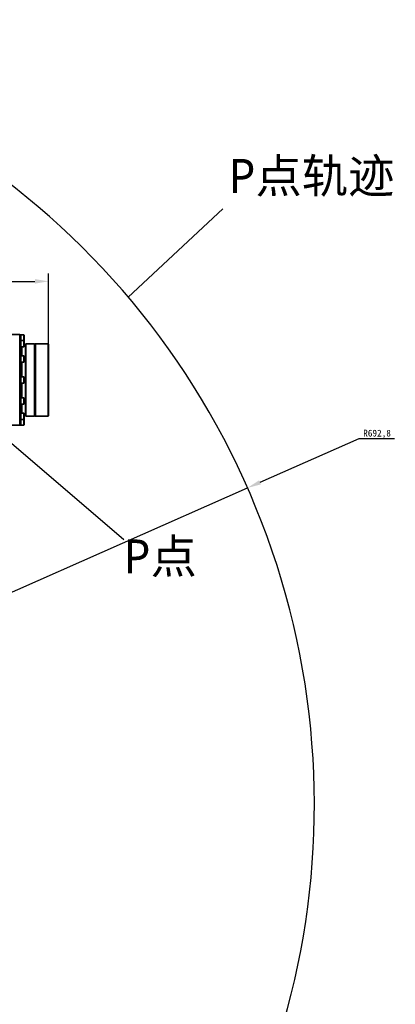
# Model space of a CAD drawing. Header units: millimetres. Extents: x -7686 to -856, y -458 to 6140.
# Tile 58 of 102: x -5400 to -5068, y 3589 to 4457. Entities that reach past the tile are written whole.
import ezdxf

# ---------------------------------------------------------------- set-up
doc = ezdxf.new("R2010")
doc.units = ezdxf.units.MM
doc.header["$LTSCALE"] = 5
doc.header["$PDSIZE"] = -1
doc.linetypes.add('CENTER', pattern=[10.16, 6.35, -1.27, 1.27, -1.27])
doc.layers.add('细实线', color=1, linetype='Continuous', lineweight=20)
doc.dimstyles.new('安装', dxfattribs={"dimtxt": 6, "dimasz": 12, "dimexe": 7, "dimexo": 0.625, "dimtad": 1, "dimtoh": 1, "dimtxsty": 'Standard', "dimcen": 2.5, "dimclrd": 4, "dimclre": 4, "dimclrt": 3, "dimadec": 0, "dimazin": 0, "dimtfac": 1, "dimtmove": 0, "dimatfit": 3, "dimfxl": 1, "dimarcsym": 0})

# ---------------------------------------------------------------- blocks, each defined once
blk = doc.blocks.new('*D76')
at = {"layer": 'Defpoints', "color": 0, "linetype": 'Continuous', "transparency": 16777216}
for p in [(-5373.96, 4226.61), (-5471.96, 4139.63), (-5373.96, 4139.62)]:
    blk.add_point(p, dxfattribs=at)
at = {"layer": '细实线', "color": 4, "linetype": 'Continuous', "lineweight": -2, "transparency": 16777216}
for p, q in [((-5471.96, 4140.25), (-5471.95, 4233.61)), ((-5373.96, 4140.25), (-5373.95, 4233.61)), ((-5459.96, 4226.61), (-5385.96, 4226.61))]:
    blk.add_line(p, q, dxfattribs=at)
at = {"layer": '细实线', "color": 4, "linetype": 'Continuous', "transparency": 16777216}
for points in [[(-5459.95, 4228.61), (-5459.96, 4224.61), (-5471.96, 4226.61)], [(-5385.95, 4228.61), (-5385.96, 4224.61), (-5373.96, 4226.61)]]:
    blk.add_solid(points, dxfattribs=at)
at = {"layer": '细实线', "color": 3, "linetype": 'Continuous', "transparency": 16777216, "insert": (-5422.95, 4230.24), "char_height": 6, "attachment_point": 5, "rotation": 359.99633}
blk.add_mtext('98', dxfattribs=at)
blk = doc.blocks.new('*D79')
at = {"layer": 'Defpoints', "color": 0, "linetype": 'Continuous', "transparency": 16777216}
for p in [(-5198.18, 4044.44), (-5831.96, 3764.63)]:
    blk.add_point(p, dxfattribs=at)
at = {"layer": '细实线', "color": 4, "linetype": 'Continuous', "lineweight": -2, "transparency": 16777216}
for p, q in [((-5099.88, 4087.84), (-5187.2, 4049.29)), ((-5068.26, 4087.84), (-5099.88, 4087.84)), ((-5831.96, 3764.63), (-5198.18, 4044.44))]:
    blk.add_line(p, q, dxfattribs=at)
at = {"layer": '细实线', "color": 4, "linetype": 'Continuous', "transparency": 16777216}
blk.add_solid([(-5188.01, 4051.12), (-5186.39, 4047.46), (-5198.18, 4044.44)], dxfattribs=at)
at = {"layer": '细实线', "color": 3, "linetype": 'Continuous', "transparency": 16777216, "insert": (-5083.76, 4091.96), "char_height": 6, "attachment_point": 5}
blk.add_mtext('R692,8', dxfattribs=at)

msp = doc.modelspace()

# ---------------------------------------------------------------- linework, layer by layer
at = {"color": 1}
for p, q in [((-5219.978, 4290.591), (-5303.507, 4212.636)), ((-5471.962, 4139.629), (-5307.556, 3998.943))]:
    msp.add_line(p, q, dxfattribs=at)
at = {"linetype": 'Continuous', "lineweight": 35}
for p, q in [((-5399.361, 4179.628), (-5414.561, 4179.628)), ((-5398.961, 4179.228), (-5399.361, 4179.628)), ((-5399.361, 4179.628), (-5399.361, 4099.628)), ((-5398.461, 4179.378), (-5398.961, 4179.378)), ((-5398.961, 4179.378), (-5398.961, 4179.228)), ((-5398.961, 4174.421), (-5398.961, 4179.217)), ((-5395.761, 4179.378), (-5398.461, 4179.378)), ((-5398.461, 4174.421), (-5398.461, 4179.378)), ((-5395.461, 4179.078), (-5395.761, 4179.378)), ((-5395.761, 4174.421), (-5395.761, 4179.378)), ((-5395.461, 4179.078), (-5395.461, 4174.178)), ((-5398.461, 4174.421), (-5398.961, 4174.421)), ((-5398.961, 4174.377), (-5398.961, 4173.45)), ((-5398.961, 4160.225), (-5398.961, 4173.45)), ((-5395.761, 4174.421), (-5398.461, 4174.421)), ((-5398.461, 4168.921), (-5398.461, 4174.421)), ((-5398.461, 4174.421), (-5398.461, 4174.053)), ((-5398.461, 4174.053), (-5398.461, 4168.921)), ((-5395.461, 4174.121), (-5395.761, 4174.421)), ((-5395.761, 4168.921), (-5395.761, 4174.421)), ((-5395.761, 4168.921), (-5395.461, 4169.221)), ((-5395.489, 4174.15), (-5395.461, 4174.178)), ((-5395.461, 4174.121), (-5395.461, 4169.221)), ((-5394.461, 4169.628), (-5395.461, 4169.628)), ((-5394.061, 4171.628), (-5394.461, 4171.228)), ((-5394.461, 4171.228), (-5394.461, 4108.028)), ((-5386.461, 4171.628), (-5394.061, 4171.628)), ((-5394.061, 4107.628), (-5394.061, 4171.628)), ((-5385.961, 4171.128), (-5386.461, 4171.628)), ((-5386.461, 4107.628), (-5386.461, 4171.628)), ((-5385.961, 4171.116), (-5385.461, 4171.595)), ((-5385.961, 4108.128), (-5385.961, 4171.128)), ((-5385.961, 4108.128), (-5385.961, 4171.116)), ((-5374.461, 4171.595), (-5385.461, 4171.595)), ((-5385.461, 4171.595), (-5385.461, 4107.628)), ((-5374.461, 4107.628), (-5374.461, 4171.595)), ((-5374.461, 4171.595), (-5373.961, 4171.116)), ((-5373.961, 4171.116), (-5373.961, 4108.128)), ((-5398.961, 4168.921), (-5398.461, 4168.921)), ((-5398.461, 4160.878), (-5398.961, 4160.878)), ((-5398.653, 4160.878), (-5398.653, 4168.921)), ((-5397.961, 4168.628), (-5398.468, 4168.921)), ((-5398.461, 4168.921), (-5395.761, 4168.921)), ((-5395.761, 4160.878), (-5398.461, 4160.878)), ((-5398.461, 4155.378), (-5398.461, 4160.878)), ((-5398.461, 4160.878), (-5398.461, 4159.503)), ((-5397.961, 4168.921), (-5397.961, 4160.878)), ((-5397.561, 4160.878), (-5397.561, 4168.921)), ((-5395.461, 4160.578), (-5395.761, 4160.878)), ((-5395.761, 4155.378), (-5395.761, 4160.878)), ((-5395.461, 4160.578), (-5395.461, 4155.678)), ((-5398.961, 4160.225), (-5398.961, 4158.62)), ((-5398.961, 4140.555), (-5398.961, 4158.62)), ((-5398.961, 4155.378), (-5398.461, 4155.378)), ((-5398.653, 4142.378), (-5398.653, 4155.378)), ((-5398.461, 4159.503), (-5398.461, 4155.378)), ((-5398.461, 4155.378), (-5395.761, 4155.378)), ((-5397.961, 4155.378), (-5397.961, 4142.378)), ((-5397.561, 4142.378), (-5397.561, 4155.378)), ((-5395.761, 4155.378), (-5395.461, 4155.678)), ((-5398.461, 4142.378), (-5398.961, 4142.378)), ((-5398.961, 4140.555), (-5398.961, 4138.702)), ((-5398.961, 4120.636), (-5398.961, 4138.702)), ((-5398.961, 4136.878), (-5398.461, 4136.878)), ((-5398.653, 4123.878), (-5398.653, 4136.878)), ((-5395.761, 4142.378), (-5398.461, 4142.378)), ((-5398.461, 4136.878), (-5398.461, 4142.378)), ((-5398.461, 4136.878), (-5395.761, 4136.878)), ((-5397.961, 4136.878), (-5397.961, 4123.878)), ((-5397.561, 4123.878), (-5397.561, 4136.878)), ((-5395.461, 4142.078), (-5395.761, 4142.378)), ((-5395.761, 4136.878), (-5395.761, 4142.378)), ((-5395.761, 4136.878), (-5395.461, 4137.178)), ((-5395.461, 4142.078), (-5395.461, 4137.178)), ((-5398.461, 4123.878), (-5398.961, 4123.878)), ((-5398.961, 4120.636), (-5398.961, 4119.031)), ((-5398.961, 4105.806), (-5398.961, 4119.031)), ((-5398.961, 4118.378), (-5398.461, 4118.378)), ((-5398.653, 4110.335), (-5398.653, 4118.378)), ((-5395.761, 4123.878), (-5398.461, 4123.878)), ((-5398.461, 4118.378), (-5398.461, 4123.878)), ((-5398.461, 4123.878), (-5398.461, 4119.753)), ((-5398.461, 4119.753), (-5398.461, 4118.378)), ((-5398.461, 4118.378), (-5395.761, 4118.378)), ((-5397.961, 4118.378), (-5397.961, 4110.335)), ((-5397.561, 4111.097), (-5397.561, 4118.378)), ((-5395.461, 4123.578), (-5395.761, 4123.878)), ((-5395.761, 4118.378), (-5395.761, 4123.878)), ((-5395.761, 4118.378), (-5395.461, 4118.678)), ((-5395.461, 4123.578), (-5395.461, 4118.678)), ((-5398.461, 4110.335), (-5398.961, 4110.335)), ((-5398.468, 4110.335), (-5397.961, 4110.628)), ((-5395.761, 4110.335), (-5398.461, 4110.335)), ((-5398.461, 4104.835), (-5398.461, 4110.335)), ((-5398.461, 4110.335), (-5398.461, 4105.204)), ((-5397.561, 4110.335), (-5397.561, 4111.097)), ((-5395.461, 4110.035), (-5395.761, 4110.335)), ((-5395.761, 4104.835), (-5395.761, 4110.335)), ((-5395.461, 4110.035), (-5395.461, 4105.135)), ((-5395.461, 4109.628), (-5394.461, 4109.628)), ((-5414.561, 4099.628), (-5399.361, 4099.628)), ((-5399.361, 4099.628), (-5398.961, 4100.028)), ((-5398.961, 4105.806), (-5398.961, 4104.88)), ((-5398.961, 4104.835), (-5398.461, 4104.835)), ((-5398.961, 4100.039), (-5398.961, 4104.835)), ((-5398.961, 4100.039), (-5398.961, 4099.878)), ((-5398.961, 4099.878), (-5398.461, 4099.878)), ((-5398.461, 4105.204), (-5398.461, 4104.835)), ((-5398.461, 4104.835), (-5395.761, 4104.835)), ((-5398.461, 4099.878), (-5398.461, 4104.835)), ((-5398.461, 4099.878), (-5395.761, 4099.878)), ((-5395.761, 4104.835), (-5395.461, 4105.135)), ((-5395.761, 4099.878), (-5395.761, 4104.835)), ((-5395.761, 4099.878), (-5395.461, 4100.178)), ((-5395.461, 4105.078), (-5395.489, 4105.107)), ((-5395.461, 4105.078), (-5395.461, 4100.178)), ((-5394.461, 4108.028), (-5394.061, 4107.628)), ((-5394.061, 4107.628), (-5386.461, 4107.628)), ((-5386.461, 4107.628), (-5385.961, 4108.128)), ((-5385.961, 4108.128), (-5385.461, 4107.628)), ((-5385.461, 4107.628), (-5374.461, 4107.628)), ((-5374.461, 4107.628), (-5373.961, 4108.128))]:
    msp.add_line(p, q, dxfattribs=at)
at = {"color": 4}
msp.add_arc((-5831.961, 3764.628), 692.802, 310, 160, dxfattribs=at)

# ---------------------------------------------------------------- texts
at = {"color": 241, "linetype": 'CENTER', "true_color": 0xf7abae, "char_height": 30, "attachment_point": 1}
for s, insert in [('{\\fMicrosoft YaHei|b0|i0|c134|p34;\\C1;P点轨迹}', (-5214.826, 4334.63)), ('{\\fMicrosoft YaHei|b0|i0|c134|p34;\\C1;P点}', (-5307.556, 3998.943))]:
    msp.add_mtext_dynamic_manual_height_columns(s, width=195.74544, gutter_width=21.167, heights=[0], dxfattribs=dict(at, insert=insert))

# ---------------------------------------------------------------- dimensions: what is measured, and where the dimension line sits
at = {"layer": '细实线', "color": 1, "linetype": 'Continuous'}
dim = msp.add_aligned_dim(p1=(-5471.961, 4139.628), p2=(-5373.961, 4139.622), distance=86.986, dimstyle='安装', dxfattribs=at)
dim.commit()
dim.dimension.update_dxf_attribs({"geometry": '*D76', "text_midpoint": (-5422.955, 4230.237)})
dim = msp.add_radius_dim(center=(-5831.961, 3764.628), mpoint=(-5198.178, 4044.439), dimstyle='安装', dxfattribs=at)
dim.commit()
dim.dimension.update_dxf_attribs({"geometry": '*D79', "text_midpoint": (-5083.759, 4087.836), "dimtype": 164})

doc.saveas('drawing.dxf')
